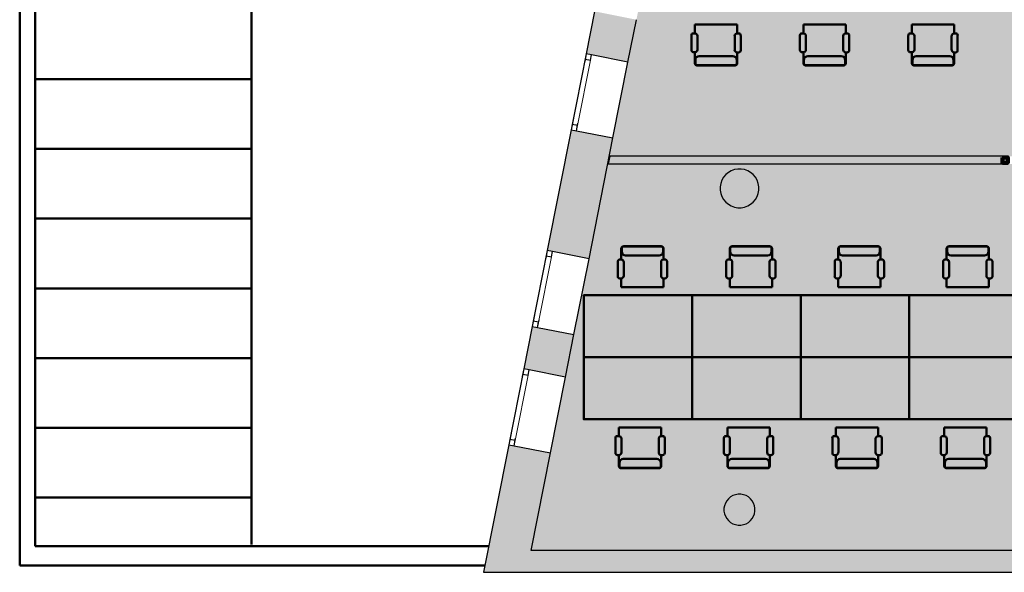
# Model space of a CAD drawing. Header units: metres. Extents: x -1 to 438, y -6 to 42.
# Tile 2 of 21: x 392 to 404, y 13 to 20. Entities that reach past the tile are written whole.
import ezdxf

# ---------------------------------------------------------------- set-up
doc = ezdxf.new("R2010")
doc.units = ezdxf.units.M
doc.linetypes.add('CONTINUA', pattern=[0])
doc.linetypes.add('PUNKT', pattern=[6.35, 0, -6.35])
for name, color, linetype, lineweight in [('3D P2 MOBLES', 7, 'CONTINUA', 25), ('3D P2 MURS', 7, 'CONTINUA', 25), ('3D P2 MURS NOUS', 7, 'CONTINUA', 25), ('3D P2 PILAR', 7, 'CONTINUA', 25), ('P2 ESCALES 2D', 7, 'CONTINUA', 25), ('P2 FALS SOSTRE', 7, 'CONTINUA', 25)]:
    doc.layers.add(name, color=color, linetype=linetype, lineweight=lineweight)

# ---------------------------------------------------------------- blocks, each defined once
blk = doc.blocks.new('_CLOSEDFILLED')
at = {"color": 0, "linetype": 'ByBlock', "lineweight": -2}
blk.add_solid([(-1, 0), (0, 0), (-1, 0)], dxfattribs=at)

msp = doc.modelspace()

# ---------------------------------------------------------------- hatches: boundary and pattern name
at = {"layer": '3D P2 MURS', "linetype": 'CONTINUA', "lineweight": 18, "true_color": 0xa0a0a0, "transparency": 33554687}
for points in [[(399.008, 19.537), (399.547, 19.431), (399.656, 19.978), (399.116, 20.085)], [(399.044, 16.891), (399.353, 18.45), (398.813, 18.557), (398.505, 16.998)], [(398.202, 15.469), (398.741, 15.363), (398.85, 15.91), (398.31, 16.017)], [(398.007, 14.488), (397.681, 12.841), (398.242, 12.841), (398.547, 14.382)], [(398.242, 12.841), (423.657, 12.841), (423.716, 13.121), (398.297, 13.121)]]:
    msp.add_hatch(color=253, dxfattribs=at).paths.add_polyline_path(points)
at = {"layer": '3D P2 MURS NOUS', "linetype": 'CONTINUA', "lineweight": 18, "true_color": 0x006e00, "transparency": 33554687}
msp.add_hatch(color=96, dxfattribs=at).paths.add_polyline_path([(404.381, 18.115), (404.381, 18.215), (399.311, 18.215), (399.292, 18.115)])
at = {"layer": '3D P2 PILAR', "linetype": 'CONTINUA', "lineweight": 18, "transparency": 33554687}
for points in [[(401.009, 18.049), (400.965, 18.049), (400.922, 18.042), (400.881, 18.027), (400.843, 18.005), (400.81, 17.977), (400.782, 17.943), (400.76, 17.905), (400.745, 17.864), (400.737, 17.821), (400.737, 17.778), (400.745, 17.735), (400.76, 17.694), (400.782, 17.656), (400.81, 17.622), (400.843, 17.594), (400.881, 17.572), (400.922, 17.557), (400.965, 17.55), (401.009, 17.55), (401.052, 17.557), (401.093, 17.572), (401.131, 17.594), (401.164, 17.622), (401.192, 17.656), (401.214, 17.694), (401.229, 17.735), (401.237, 17.778), (401.237, 17.821), (401.229, 17.864), (401.214, 17.905), (401.192, 17.943), (401.164, 17.977), (401.131, 18.005), (401.093, 18.027), (401.052, 18.042)], [(401.004, 13.849), (400.97, 13.849), (400.935, 13.843), (400.902, 13.831), (400.872, 13.814), (400.845, 13.791), (400.823, 13.764), (400.805, 13.734), (400.793, 13.701), (400.787, 13.667), (400.787, 13.632), (400.793, 13.598), (400.805, 13.565), (400.823, 13.534), (400.845, 13.508), (400.872, 13.485), (400.902, 13.468), (400.935, 13.456), (400.97, 13.45), (401.004, 13.45), (401.039, 13.456), (401.072, 13.468), (401.102, 13.485), (401.129, 13.508), (401.151, 13.534), (401.169, 13.565), (401.181, 13.598), (401.187, 13.632), (401.187, 13.667), (401.181, 13.701), (401.169, 13.734), (401.151, 13.764), (401.129, 13.791), (401.102, 13.814), (401.072, 13.831), (401.039, 13.843)]]:
    msp.add_hatch(color=9, dxfattribs=at).paths.add_polyline_path(points)
at = {"layer": 'P2 FALS SOSTRE', "transparency": 33554559}
h = msp.add_hatch(color=256, dxfattribs=at)
h.set_gradient(color1=(178, 251, 170), color2=(178, 251, 170), one_color=1)
h.paths.add_polyline_path([(409.697, 22.109), (409.588, 22.109), (409.515, 22.177), (409.362, 22.305), (409.144, 22.47), (408.917, 22.623), (408.683, 22.764), (408.442, 22.892), (408.194, 23.008), (407.94, 23.11), (407.682, 23.199), (407.507, 23.25), (407.51, 23.259), (407.507, 23.26), (407.507, 23.419), (400.338, 23.419), (399.307, 18.215), (409.697, 18.215)], flags=0)
at = {"layer": 'P2 FALS SOSTRE', "true_color": 0xb2fbaa, "transparency": 33554687}
h = msp.add_hatch(color=71, dxfattribs=at)
h.paths.add_polyline_path([(414.897, 18.115), (399.287, 18.115), (398.297, 13.121), (405.499, 13.121), (405.499, 16.419), (414.897, 16.419)])
h.paths.add_polyline_path([(401.164, 17.977), (401.192, 17.943), (401.214, 17.905), (401.229, 17.864), (401.237, 17.821), (401.237, 17.778), (401.229, 17.735), (401.214, 17.694), (401.192, 17.656), (401.164, 17.622), (401.131, 17.594), (401.093, 17.572), (401.052, 17.557), (401.009, 17.55), (400.965, 17.55), (400.922, 17.557), (400.881, 17.572), (400.843, 17.594), (400.81, 17.622), (400.782, 17.656), (400.76, 17.694), (400.745, 17.735), (400.737, 17.778), (400.737, 17.821), (400.745, 17.864), (400.76, 17.905), (400.782, 17.943), (400.81, 17.977), (400.843, 18.005), (400.881, 18.027), (400.922, 18.042), (400.965, 18.049), (401.009, 18.049), (401.052, 18.042), (401.093, 18.027), (401.131, 18.005)], flags=16)
h.paths.add_polyline_path([(410.877, 18.005), (410.911, 17.977), (410.939, 17.943), (410.961, 17.905), (410.976, 17.864), (410.983, 17.821), (410.983, 17.778), (410.976, 17.735), (410.961, 17.694), (410.939, 17.656), (410.911, 17.622), (410.877, 17.594), (410.84, 17.572), (410.799, 17.557), (410.756, 17.55), (410.712, 17.55), (410.669, 17.557), (410.628, 17.572), (410.59, 17.594), (410.556, 17.622), (410.528, 17.656), (410.507, 17.694), (410.492, 17.735), (410.484, 17.778), (410.484, 17.821), (410.492, 17.864), (410.507, 17.905), (410.528, 17.943), (410.556, 17.977), (410.59, 18.005), (410.628, 18.027), (410.669, 18.042), (410.712, 18.049), (410.756, 18.049), (410.799, 18.042), (410.84, 18.027)], flags=16)
h.paths.add_polyline_path([(406.014, 17.977), (406.042, 17.943), (406.064, 17.905), (406.079, 17.864), (406.087, 17.821), (406.087, 17.778), (406.079, 17.735), (406.064, 17.694), (406.042, 17.656), (406.014, 17.622), (405.981, 17.594), (405.943, 17.572), (405.902, 17.557), (405.859, 17.55), (405.815, 17.55), (405.772, 17.557), (405.731, 17.572), (405.693, 17.594), (405.66, 17.622), (405.632, 17.656), (405.61, 17.694), (405.595, 17.735), (405.587, 17.778), (405.587, 17.821), (405.595, 17.864), (405.61, 17.905), (405.632, 17.943), (405.66, 17.977), (405.693, 18.005), (405.731, 18.027), (405.772, 18.042), (405.815, 18.049), (405.859, 18.049), (405.902, 18.042), (405.943, 18.027), (405.981, 18.005)], flags=16)
h.paths.add_polyline_path([(401.102, 13.814), (401.129, 13.791), (401.151, 13.764), (401.169, 13.734), (401.181, 13.701), (401.187, 13.667), (401.187, 13.632), (401.181, 13.598), (401.169, 13.565), (401.151, 13.534), (401.129, 13.508), (401.102, 13.485), (401.072, 13.468), (401.039, 13.456), (401.004, 13.45), (400.97, 13.45), (400.935, 13.456), (400.902, 13.468), (400.872, 13.485), (400.845, 13.508), (400.823, 13.534), (400.805, 13.565), (400.793, 13.598), (400.787, 13.632), (400.787, 13.667), (400.793, 13.701), (400.805, 13.734), (400.823, 13.764), (400.845, 13.791), (400.872, 13.814), (400.902, 13.831), (400.935, 13.843), (400.97, 13.849), (401.004, 13.849), (401.039, 13.843), (401.072, 13.831)], flags=16)

# ---------------------------------------------------------------- linework, layer by layer
at = {"layer": '3D P2 MOBLES', "color": 202, "linetype": 'CONTINUA', "lineweight": 50, "transparency": 33554687}
for p, q in [((400.411, 19.915), (400.411, 19.801)), ((400.411, 19.915), (400.957, 19.915)), ((400.957, 19.915), (400.957, 19.801)), ((401.813, 19.915), (401.813, 19.801)), ((401.813, 19.915), (402.359, 19.915)), ((402.359, 19.915), (402.359, 19.801)), ((403.213, 19.915), (403.213, 19.801)), ((403.213, 19.915), (403.759, 19.915)), ((403.759, 19.915), (403.759, 19.801)), ((400.366, 19.775), (400.366, 19.584)), ((400.411, 19.801), (400.392, 19.801)), ((400.444, 19.589), (400.444, 19.769)), ((400.925, 19.769), (400.925, 19.588)), ((400.976, 19.801), (400.957, 19.801)), ((401.003, 19.583), (401.003, 19.775)), ((401.767, 19.775), (401.767, 19.584)), ((401.813, 19.801), (401.794, 19.801)), ((401.845, 19.589), (401.845, 19.769)), ((402.326, 19.769), (402.326, 19.588)), ((402.378, 19.801), (402.359, 19.801)), ((402.404, 19.583), (402.404, 19.775)), ((403.167, 19.775), (403.167, 19.584)), ((403.213, 19.801), (403.194, 19.801)), ((403.245, 19.589), (403.245, 19.769)), ((403.726, 19.769), (403.726, 19.588)), ((403.778, 19.801), (403.759, 19.801)), ((403.804, 19.583), (403.804, 19.775)), ((400.393, 19.557), (400.411, 19.557)), ((400.411, 19.557), (400.411, 19.414)), ((400.418, 19.411), (400.418, 19.456)), ((400.468, 19.507), (400.9, 19.507)), ((400.951, 19.411), (400.951, 19.456)), ((400.957, 19.556), (400.976, 19.556)), ((400.957, 19.556), (400.957, 19.414)), ((401.794, 19.557), (401.813, 19.557)), ((401.813, 19.557), (401.813, 19.414)), ((401.819, 19.411), (401.819, 19.456)), ((401.87, 19.507), (402.301, 19.507)), ((402.352, 19.411), (402.352, 19.456)), ((402.359, 19.556), (402.377, 19.556)), ((402.359, 19.556), (402.359, 19.414)), ((403.194, 19.557), (403.213, 19.557)), ((403.213, 19.557), (403.213, 19.414)), ((403.219, 19.411), (403.219, 19.456)), ((403.27, 19.507), (403.701, 19.507)), ((403.752, 19.411), (403.752, 19.456)), ((403.759, 19.556), (403.777, 19.556)), ((403.759, 19.556), (403.759, 19.414)), ((400.437, 19.389), (400.932, 19.389)), ((400.443, 19.385), (400.926, 19.385)), ((401.838, 19.389), (402.333, 19.389)), ((401.844, 19.385), (402.327, 19.385)), ((403.238, 19.389), (403.733, 19.389)), ((403.244, 19.385), (403.727, 19.385)), ((399.486, 17.049), (399.981, 17.049)), ((399.492, 17.052), (399.975, 17.052)), ((400.887, 17.049), (401.382, 17.049)), ((400.893, 17.052), (401.376, 17.052)), ((402.287, 17.049), (402.782, 17.049)), ((402.293, 17.052), (402.776, 17.052)), ((403.687, 17.049), (404.182, 17.049)), ((403.693, 17.052), (404.176, 17.052)), ((399.46, 16.881), (399.46, 17.023)), ((399.467, 17.027), (399.467, 16.982)), ((399.517, 16.931), (399.949, 16.931)), ((400, 17.027), (400, 16.982)), ((400.006, 16.882), (400.006, 17.023)), ((400.861, 16.881), (400.861, 17.023)), ((400.868, 17.027), (400.868, 16.982)), ((400.919, 16.931), (401.35, 16.931)), ((401.401, 17.027), (401.401, 16.982)), ((401.407, 16.882), (401.407, 17.023)), ((402.261, 16.881), (402.261, 17.023)), ((402.268, 17.027), (402.268, 16.982)), ((402.319, 16.931), (402.75, 16.931)), ((402.801, 17.027), (402.801, 16.982)), ((402.807, 16.882), (402.807, 17.023)), ((403.661, 16.881), (403.661, 17.023)), ((403.668, 17.027), (403.668, 16.982)), ((403.719, 16.931), (404.15, 16.931)), ((404.201, 17.027), (404.201, 16.982)), ((404.207, 16.882), (404.207, 17.023)), ((399.415, 16.662), (399.415, 16.854)), ((399.442, 16.881), (399.46, 16.881)), ((399.493, 16.848), (399.493, 16.669)), ((399.974, 16.669), (399.974, 16.849)), ((400.006, 16.882), (400.025, 16.882)), ((400.052, 16.855), (400.052, 16.662)), ((400.816, 16.662), (400.816, 16.854)), ((400.843, 16.881), (400.861, 16.881)), ((400.894, 16.848), (400.894, 16.669)), ((401.375, 16.669), (401.375, 16.849)), ((401.407, 16.882), (401.426, 16.882)), ((401.453, 16.855), (401.453, 16.662)), ((402.216, 16.662), (402.216, 16.854)), ((402.243, 16.881), (402.261, 16.881)), ((402.294, 16.848), (402.294, 16.669)), ((402.775, 16.669), (402.775, 16.849)), ((402.807, 16.882), (402.826, 16.882)), ((402.853, 16.855), (402.853, 16.662)), ((403.616, 16.662), (403.616, 16.854)), ((403.643, 16.881), (403.661, 16.881)), ((403.694, 16.848), (403.694, 16.669)), ((404.175, 16.669), (404.175, 16.849)), ((404.207, 16.882), (404.226, 16.882)), ((404.253, 16.855), (404.253, 16.662)), ((399.46, 16.636), (399.441, 16.636)), ((399.46, 16.523), (399.46, 16.636)), ((400.006, 16.523), (400.006, 16.636)), ((400.025, 16.636), (400.006, 16.636)), ((400.861, 16.636), (400.842, 16.636)), ((400.861, 16.523), (400.861, 16.636)), ((401.407, 16.523), (401.407, 16.636)), ((401.427, 16.636), (401.407, 16.636)), ((402.261, 16.636), (402.242, 16.636)), ((402.261, 16.523), (402.261, 16.636)), ((402.807, 16.523), (402.807, 16.636)), ((402.827, 16.636), (402.807, 16.636)), ((403.661, 16.636), (403.642, 16.636)), ((403.661, 16.523), (403.661, 16.636)), ((404.207, 16.523), (404.207, 16.636)), ((404.227, 16.636), (404.207, 16.636)), ((399.46, 16.523), (400.006, 16.523)), ((400.861, 16.523), (401.407, 16.523)), ((402.261, 16.523), (402.807, 16.523)), ((403.661, 16.523), (404.207, 16.523)), ((399.43, 14.713), (399.43, 14.6)), ((399.43, 14.713), (399.976, 14.713)), ((399.976, 14.713), (399.976, 14.6)), ((400.831, 14.713), (400.831, 14.6)), ((400.831, 14.713), (401.377, 14.713)), ((401.377, 14.713), (401.377, 14.6)), ((402.231, 14.713), (402.231, 14.6)), ((402.231, 14.713), (402.777, 14.713)), ((402.777, 14.713), (402.777, 14.6)), ((403.631, 14.713), (403.631, 14.6)), ((403.631, 14.713), (404.177, 14.713)), ((404.177, 14.713), (404.177, 14.6)), ((399.385, 14.574), (399.385, 14.382)), ((399.43, 14.6), (399.411, 14.6)), ((399.463, 14.388), (399.463, 14.567)), ((399.944, 14.567), (399.944, 14.387)), ((399.995, 14.6), (399.976, 14.6)), ((400.022, 14.381), (400.022, 14.574)), ((400.786, 14.574), (400.786, 14.382)), ((400.831, 14.6), (400.812, 14.6)), ((400.864, 14.388), (400.864, 14.567)), ((401.345, 14.567), (401.345, 14.387)), ((401.397, 14.6), (401.377, 14.6)), ((401.423, 14.381), (401.423, 14.574)), ((402.186, 14.574), (402.186, 14.382)), ((402.231, 14.6), (402.212, 14.6)), ((402.264, 14.388), (402.264, 14.567)), ((402.745, 14.567), (402.745, 14.387)), ((402.797, 14.6), (402.777, 14.6)), ((402.823, 14.381), (402.823, 14.574)), ((403.586, 14.574), (403.586, 14.382)), ((403.631, 14.6), (403.612, 14.6)), ((403.664, 14.388), (403.664, 14.567)), ((404.145, 14.567), (404.145, 14.387)), ((404.197, 14.6), (404.177, 14.6)), ((404.223, 14.381), (404.223, 14.574)), ((399.412, 14.355), (399.43, 14.355)), ((399.43, 14.355), (399.43, 14.213)), ((399.437, 14.209), (399.437, 14.255)), ((399.487, 14.305), (399.919, 14.305)), ((399.97, 14.209), (399.97, 14.255)), ((399.976, 14.354), (399.995, 14.354)), ((399.976, 14.354), (399.976, 14.213)), ((400.813, 14.355), (400.831, 14.355)), ((400.831, 14.355), (400.831, 14.213)), ((400.838, 14.209), (400.838, 14.255)), ((400.889, 14.305), (401.32, 14.305)), ((401.371, 14.209), (401.371, 14.255)), ((401.377, 14.354), (401.396, 14.354)), ((401.377, 14.354), (401.377, 14.213)), ((402.213, 14.355), (402.231, 14.355)), ((402.231, 14.355), (402.231, 14.213)), ((402.238, 14.209), (402.238, 14.255)), ((402.289, 14.305), (402.72, 14.305)), ((402.771, 14.209), (402.771, 14.255)), ((402.777, 14.354), (402.796, 14.354)), ((402.777, 14.354), (402.777, 14.213)), ((403.613, 14.355), (403.631, 14.355)), ((403.631, 14.355), (403.631, 14.213)), ((403.638, 14.209), (403.638, 14.255)), ((403.689, 14.305), (404.12, 14.305)), ((404.171, 14.209), (404.171, 14.255)), ((404.177, 14.354), (404.196, 14.354)), ((404.177, 14.354), (404.177, 14.213)), ((399.456, 14.188), (399.951, 14.188)), ((399.462, 14.184), (399.945, 14.184)), ((400.857, 14.188), (401.352, 14.188)), ((400.863, 14.184), (401.346, 14.184)), ((402.257, 14.188), (402.752, 14.188)), ((402.263, 14.184), (402.746, 14.184)), ((403.657, 14.188), (404.152, 14.188)), ((403.663, 14.184), (404.146, 14.184))]:
    msp.add_line(p, q, dxfattribs=at)
for points in [[(398.977, 15.618), (398.977, 16.418), (400.377, 16.418), (400.377, 15.618), (398.977, 15.618)], [(400.378, 15.618), (400.378, 16.418), (401.778, 16.418), (401.778, 15.618), (400.378, 15.618)], [(401.778, 15.618), (401.778, 16.418), (403.178, 16.418), (403.178, 15.618), (401.778, 15.618)], [(403.178, 15.618), (403.178, 16.418), (404.578, 16.418), (404.578, 15.618), (403.178, 15.618)], [(398.977, 15.618), (398.977, 14.818), (400.377, 14.818), (400.377, 15.618), (398.977, 15.618)], [(400.378, 15.618), (400.378, 14.818), (401.778, 14.818), (401.778, 15.618), (400.378, 15.618)], [(401.778, 15.618), (401.778, 14.818), (403.178, 14.818), (403.178, 15.618), (401.778, 15.618)], [(403.178, 15.618), (403.178, 14.818), (404.578, 14.818), (404.578, 15.618), (403.178, 15.618)]]:
    msp.add_lwpolyline(points, close=True, dxfattribs=at)
for centre, radius, start, end in [((400.392, 19.775), 0.0262, 90, 180), ((400.411, 19.769), 0.0323, 0, 90), ((400.957, 19.769), 0.0323, 90, 180), ((400.976, 19.775), 0.0262, 0, 90), ((401.794, 19.775), 0.0262, 90, 180), ((401.813, 19.769), 0.0323, 0, 90), ((402.359, 19.769), 0.0323, 90, 180), ((402.378, 19.775), 0.0262, 0, 90), ((403.194, 19.775), 0.0262, 90, 180), ((403.213, 19.769), 0.0323, 0, 90), ((403.759, 19.769), 0.0323, 90, 180), ((403.778, 19.775), 0.0262, 0, 90), ((400.393, 19.584), 0.0269, 180, 270), ((400.411, 19.589), 0.0323, 270, 0), ((400.957, 19.588), 0.0323, 180, 270), ((400.976, 19.583), 0.0269, 270, 0), ((401.794, 19.584), 0.0269, 180, 270), ((401.813, 19.589), 0.0323, 270, 0), ((402.359, 19.588), 0.0323, 180, 270), ((402.377, 19.583), 0.0269, 270, 0), ((403.194, 19.584), 0.0269, 180, 270), ((403.213, 19.589), 0.0323, 270, 0), ((403.759, 19.588), 0.0323, 180, 270), ((403.777, 19.583), 0.0269, 270, 0), ((400.468, 19.456), 0.0508, 90, 180), ((400.9, 19.456), 0.0508, 0, 90), ((401.87, 19.456), 0.0508, 90, 180), ((402.301, 19.456), 0.0508, 0, 90), ((403.27, 19.456), 0.0508, 90, 180), ((403.701, 19.456), 0.0508, 0, 90), ((400.437, 19.414), 0.0254, 180, 270), ((400.443, 19.411), 0.0254, 180, 270), ((400.926, 19.411), 0.0254, 270, 0), ((400.932, 19.414), 0.0254, 270, 0), ((401.838, 19.414), 0.0254, 180, 270), ((401.844, 19.411), 0.0254, 180, 270), ((402.327, 19.411), 0.0254, 270, 0), ((402.333, 19.414), 0.0254, 270, 0), ((403.238, 19.414), 0.0254, 180, 270), ((403.244, 19.411), 0.0254, 180, 270), ((403.727, 19.411), 0.0254, 270, 0), ((403.733, 19.414), 0.0254, 270, 0), ((399.486, 17.023), 0.0254, 90, 180), ((399.492, 17.027), 0.0254, 90, 180), ((399.975, 17.027), 0.0254, 0, 90), ((399.981, 17.023), 0.0254, 0, 90), ((400.887, 17.023), 0.0254, 90, 180), ((400.893, 17.027), 0.0254, 90, 180), ((401.376, 17.027), 0.0254, 0, 90), ((401.382, 17.023), 0.0254, 0, 90), ((402.287, 17.023), 0.0254, 90, 180), ((402.293, 17.027), 0.0254, 90, 180), ((402.776, 17.027), 0.0254, 0, 90), ((402.782, 17.023), 0.0254, 0, 90), ((403.687, 17.023), 0.0254, 90, 180), ((403.693, 17.027), 0.0254, 90, 180), ((404.176, 17.027), 0.0254, 0, 90), ((404.182, 17.023), 0.0254, 0, 90), ((399.517, 16.982), 0.0508, 180, 270), ((399.949, 16.982), 0.0508, 270, 0), ((400.919, 16.982), 0.0508, 180, 270), ((401.35, 16.982), 0.0508, 270, 0), ((402.319, 16.982), 0.0508, 180, 270), ((402.75, 16.982), 0.0508, 270, 0), ((403.719, 16.982), 0.0508, 180, 270), ((404.15, 16.982), 0.0508, 270, 0), ((399.442, 16.854), 0.0269, 90, 180), ((399.46, 16.848), 0.0323, 0, 90), ((400.006, 16.849), 0.0323, 90, 180), ((400.025, 16.855), 0.0269, 0, 90), ((400.843, 16.854), 0.0269, 90, 180), ((400.861, 16.848), 0.0323, 0, 90), ((401.407, 16.849), 0.0323, 90, 180), ((401.426, 16.855), 0.0269, 0, 90), ((402.243, 16.854), 0.0269, 90, 180), ((402.261, 16.848), 0.0323, 0, 90), ((402.807, 16.849), 0.0323, 90, 180), ((402.826, 16.855), 0.0269, 0, 90), ((403.643, 16.854), 0.0269, 90, 180), ((403.661, 16.848), 0.0323, 0, 90), ((404.207, 16.849), 0.0323, 90, 180), ((404.226, 16.855), 0.0269, 0, 90), ((399.441, 16.662), 0.0262, 180, 270), ((399.46, 16.669), 0.0323, 270, 0), ((400.006, 16.669), 0.0323, 180, 270), ((400.025, 16.662), 0.0262, 270, 0), ((400.842, 16.662), 0.0262, 180, 270), ((400.861, 16.669), 0.0323, 270, 0), ((401.407, 16.669), 0.0323, 180, 270), ((401.427, 16.662), 0.0262, 270, 0), ((402.242, 16.662), 0.0262, 180, 270), ((402.261, 16.669), 0.0323, 270, 0), ((402.807, 16.669), 0.0323, 180, 270), ((402.827, 16.662), 0.0262, 270, 0), ((403.642, 16.662), 0.0262, 180, 270), ((403.661, 16.669), 0.0323, 270, 0), ((404.207, 16.669), 0.0323, 180, 270), ((404.227, 16.662), 0.0262, 270, 0), ((399.411, 14.574), 0.0262, 90, 180), ((399.43, 14.567), 0.0323, 0, 90), ((399.976, 14.567), 0.0323, 90, 180), ((399.995, 14.574), 0.0262, 0, 90), ((400.812, 14.574), 0.0262, 90, 180), ((400.831, 14.567), 0.0323, 0, 90), ((401.377, 14.567), 0.0323, 90, 180), ((401.397, 14.574), 0.0262, 0, 90), ((402.212, 14.574), 0.0262, 90, 180), ((402.231, 14.567), 0.0323, 0, 90), ((402.777, 14.567), 0.0323, 90, 180), ((402.797, 14.574), 0.0262, 0, 90), ((403.612, 14.574), 0.0262, 90, 180), ((403.631, 14.567), 0.0323, 0, 90), ((404.177, 14.567), 0.0323, 90, 180), ((404.197, 14.574), 0.0262, 0, 90), ((399.412, 14.382), 0.0269, 180, 270), ((399.43, 14.388), 0.0323, 270, 0), ((399.976, 14.387), 0.0323, 180, 270), ((399.995, 14.381), 0.0269, 270, 0), ((400.813, 14.382), 0.0269, 180, 270), ((400.831, 14.388), 0.0323, 270, 0), ((401.377, 14.387), 0.0323, 180, 270), ((401.396, 14.381), 0.0269, 270, 0), ((402.213, 14.382), 0.0269, 180, 270), ((402.231, 14.388), 0.0323, 270, 0), ((402.777, 14.387), 0.0323, 180, 270), ((402.796, 14.381), 0.0269, 270, 0), ((403.613, 14.382), 0.0269, 180, 270), ((403.631, 14.388), 0.0323, 270, 0), ((404.177, 14.387), 0.0323, 180, 270), ((404.196, 14.381), 0.0269, 270, 0), ((399.487, 14.255), 0.0508, 90, 180), ((399.919, 14.255), 0.0508, 0, 90), ((400.889, 14.255), 0.0508, 90, 180), ((401.32, 14.255), 0.0508, 0, 90), ((402.289, 14.255), 0.0508, 90, 180), ((402.72, 14.255), 0.0508, 0, 90), ((403.689, 14.255), 0.0508, 90, 180), ((404.12, 14.255), 0.0508, 0, 90), ((399.456, 14.213), 0.0254, 180, 270), ((399.462, 14.209), 0.0254, 180, 270), ((399.945, 14.209), 0.0254, 270, 0), ((399.951, 14.213), 0.0254, 270, 0), ((400.857, 14.213), 0.0254, 180, 270), ((400.863, 14.209), 0.0254, 180, 270), ((401.346, 14.209), 0.0254, 270, 0), ((401.352, 14.213), 0.0254, 270, 0), ((402.257, 14.213), 0.0254, 180, 270), ((402.263, 14.209), 0.0254, 180, 270), ((402.746, 14.209), 0.0254, 270, 0), ((402.752, 14.213), 0.0254, 270, 0), ((403.657, 14.213), 0.0254, 180, 270), ((403.663, 14.209), 0.0254, 180, 270), ((404.146, 14.209), 0.0254, 270, 0), ((404.152, 14.213), 0.0254, 270, 0)]:
    msp.add_arc(centre, radius, start, end, dxfattribs=at)
at = {"layer": '3D P2 MURS', "color": 7, "linetype": 'CONTINUA', "lineweight": 25, "transparency": 33554687}
for p, q in [((399.116, 20.085), (399.008, 19.537)), ((399.547, 19.431), (399.656, 19.978)), ((399.008, 19.537), (398.813, 18.557)), ((399.076, 19.524), (399.008, 19.537)), ((399.547, 19.431), (399.076, 19.524)), ((399.353, 18.45), (399.547, 19.431)), ((398.813, 18.557), (398.505, 16.998)), ((398.813, 18.557), (398.882, 18.543)), ((398.882, 18.543), (399.353, 18.45)), ((399.044, 16.891), (399.353, 18.45)), ((398.505, 16.998), (398.31, 16.017)), ((398.573, 16.984), (398.505, 16.998)), ((399.044, 16.891), (398.573, 16.984)), ((398.85, 15.91), (399.044, 16.891)), ((398.31, 16.017), (398.202, 15.469)), ((398.31, 16.017), (398.379, 16.003)), ((398.379, 16.003), (398.85, 15.91)), ((398.741, 15.363), (398.85, 15.91)), ((398.202, 15.469), (398.007, 14.488)), ((398.27, 15.456), (398.202, 15.469)), ((398.741, 15.363), (398.27, 15.456)), ((398.547, 14.382), (398.741, 15.363)), ((398.007, 14.488), (397.681, 12.841)), ((398.007, 14.488), (398.076, 14.475)), ((398.076, 14.475), (398.547, 14.382)), ((398.297, 13.121), (398.547, 14.382)), ((423.716, 13.121), (398.297, 13.121)), ((397.681, 12.841), (398.242, 12.841)), ((398.242, 12.841), (423.657, 12.841))]:
    msp.add_line(p, q, dxfattribs=at)
at = {"layer": '3D P2 MURS', "color": 7, "linetype": 'PUNKT', "lineweight": 25, "transparency": 33554687}
for p, q in [((399.008, 19.537), (398.813, 18.557)), ((398.882, 18.543), (399.076, 19.524)), ((399.076, 19.524), (399.008, 19.537)), ((398.813, 18.557), (398.882, 18.543)), ((398.505, 16.998), (398.31, 16.017)), ((398.379, 16.003), (398.573, 16.984)), ((398.573, 16.984), (398.505, 16.998)), ((398.31, 16.017), (398.379, 16.003)), ((398.202, 15.469), (398.007, 14.488)), ((398.076, 14.475), (398.27, 15.456)), ((398.27, 15.456), (398.202, 15.469)), ((398.007, 14.488), (398.076, 14.475))]:
    msp.add_line(p, q, dxfattribs=at)
at = {"layer": '3D P2 MURS', "color": 40, "linetype": 'CONTINUA', "lineweight": 18, "transparency": 33554687}
for points in [[(398.994, 19.469), (398.827, 18.625), (398.896, 18.612), (399.063, 19.455), (398.994, 19.469)], [(398.491, 16.929), (398.324, 16.085), (398.393, 16.072), (398.56, 16.915), (398.491, 16.929)], [(398.188, 15.401), (398.021, 14.557), (398.09, 14.544), (398.257, 15.387), (398.188, 15.401)]]:
    msp.add_lwpolyline(points, close=True, dxfattribs=at)
at = {"layer": '3D P2 MURS', "color": 7, "linetype": 'CONTINUA', "lineweight": 25, "transparency": 33554687}
for points in [[(399.008, 19.537), (398.994, 19.469), (399.063, 19.455), (399.076, 19.524), (399.008, 19.537)], [(398.827, 18.625), (398.813, 18.557), (398.882, 18.543), (398.896, 18.612), (398.827, 18.625)], [(398.505, 16.998), (398.491, 16.929), (398.56, 16.915), (398.573, 16.984), (398.505, 16.998)], [(398.324, 16.085), (398.31, 16.017), (398.379, 16.003), (398.393, 16.072), (398.324, 16.085)], [(398.202, 15.469), (398.188, 15.401), (398.257, 15.387), (398.27, 15.456), (398.202, 15.469)], [(398.021, 14.557), (398.007, 14.488), (398.076, 14.475), (398.09, 14.544), (398.021, 14.557)]]:
    msp.add_lwpolyline(points, close=True, dxfattribs=at)
at = {"layer": '3D P2 MURS NOUS', "color": 7, "linetype": 'CONTINUA', "lineweight": 25, "transparency": 33554687}
for p, q in [((399.311, 18.215), (399.292, 18.115)), ((404.381, 18.215), (399.311, 18.215)), ((404.381, 18.215), (404.381, 18.115)), ((399.292, 18.115), (404.381, 18.115))]:
    msp.add_line(p, q, dxfattribs=at)
at = {"layer": '3D P2 MURS NOUS', "color": 240, "linetype": 'CONTINUA', "lineweight": 140, "transparency": 33554687}
msp.add_lwpolyline([(404.381, 18.2), (404.451, 18.2), (404.451, 18.13), (404.381, 18.13), (404.381, 18.2)], close=True, dxfattribs=at)
at = {"layer": '3D P2 PILAR', "color": 7, "linetype": 'CONTINUA', "lineweight": 25, "transparency": 33554687}
for p, q in [((400.782, 17.943), (400.76, 17.905)), ((400.81, 17.977), (400.782, 17.943)), ((400.843, 18.005), (400.81, 17.977)), ((400.881, 18.027), (400.843, 18.005)), ((400.922, 18.042), (400.881, 18.027)), ((400.965, 18.049), (400.922, 18.042)), ((401.009, 18.049), (400.965, 18.049)), ((401.052, 18.042), (401.009, 18.049)), ((401.093, 18.027), (401.052, 18.042)), ((401.131, 18.005), (401.093, 18.027)), ((401.164, 17.977), (401.131, 18.005)), ((401.192, 17.943), (401.164, 17.977)), ((401.214, 17.905), (401.192, 17.943)), ((400.745, 17.864), (400.737, 17.821)), ((400.737, 17.821), (400.737, 17.778)), ((400.76, 17.905), (400.745, 17.864)), ((401.229, 17.864), (401.214, 17.905)), ((401.237, 17.821), (401.229, 17.864)), ((401.237, 17.778), (401.237, 17.821)), ((400.737, 17.778), (400.745, 17.735)), ((400.745, 17.735), (400.76, 17.694)), ((400.76, 17.694), (400.782, 17.656)), ((401.192, 17.656), (401.214, 17.694)), ((401.214, 17.694), (401.229, 17.735)), ((401.229, 17.735), (401.237, 17.778)), ((400.782, 17.656), (400.81, 17.622)), ((400.81, 17.622), (400.843, 17.594)), ((400.843, 17.594), (400.881, 17.572)), ((400.881, 17.572), (400.922, 17.557)), ((400.922, 17.557), (400.965, 17.55)), ((400.965, 17.55), (401.009, 17.55)), ((401.009, 17.55), (401.052, 17.557)), ((401.052, 17.557), (401.093, 17.572)), ((401.093, 17.572), (401.131, 17.594)), ((401.131, 17.594), (401.164, 17.622)), ((401.164, 17.622), (401.192, 17.656)), ((400.805, 13.734), (400.793, 13.701)), ((400.823, 13.764), (400.805, 13.734)), ((400.845, 13.791), (400.823, 13.764)), ((400.872, 13.814), (400.845, 13.791)), ((400.902, 13.831), (400.872, 13.814)), ((400.935, 13.843), (400.902, 13.831)), ((400.97, 13.849), (400.935, 13.843)), ((401.004, 13.849), (400.97, 13.849)), ((401.039, 13.843), (401.004, 13.849)), ((401.072, 13.831), (401.039, 13.843)), ((401.102, 13.814), (401.072, 13.831)), ((401.129, 13.791), (401.102, 13.814)), ((401.151, 13.764), (401.129, 13.791)), ((401.169, 13.734), (401.151, 13.764)), ((401.181, 13.701), (401.169, 13.734)), ((400.793, 13.701), (400.787, 13.667)), ((400.787, 13.667), (400.787, 13.632)), ((400.787, 13.632), (400.793, 13.598)), ((401.187, 13.667), (401.181, 13.701)), ((401.181, 13.598), (401.187, 13.632)), ((401.187, 13.632), (401.187, 13.667)), ((400.793, 13.598), (400.805, 13.565)), ((400.805, 13.565), (400.823, 13.534)), ((400.823, 13.534), (400.845, 13.508)), ((400.845, 13.508), (400.872, 13.485)), ((400.872, 13.485), (400.902, 13.468)), ((401.072, 13.468), (401.102, 13.485)), ((401.102, 13.485), (401.129, 13.508)), ((401.129, 13.508), (401.151, 13.534)), ((401.151, 13.534), (401.169, 13.565)), ((401.169, 13.565), (401.181, 13.598)), ((400.902, 13.468), (400.935, 13.456)), ((400.935, 13.456), (400.97, 13.45)), ((400.97, 13.45), (401.004, 13.45)), ((401.004, 13.45), (401.039, 13.456)), ((401.039, 13.456), (401.072, 13.468))]:
    msp.add_line(p, q, dxfattribs=at)
at = {"layer": 'P2 ESCALES 2D', "color": 202, "lineweight": 50, "transparency": 33554687}
for p, q in [((391.693, 28.388), (391.693, 12.929)), ((394.686, 28.228), (394.686, 14.592)), ((391.893, 28.208), (391.893, 13.179)), ((394.686, 19.208), (391.893, 19.208)), ((394.686, 18.308), (391.893, 18.308)), ((394.686, 17.408), (391.893, 17.408)), ((394.686, 16.508), (391.893, 16.508)), ((394.686, 15.608), (391.893, 15.608)), ((394.686, 14.708), (391.893, 14.708)), ((394.686, 14.592), (394.686, 13.199)), ((394.686, 13.808), (391.893, 13.808)), ((391.893, 13.179), (397.748, 13.179)), ((391.693, 12.929), (397.699, 12.929))]:
    msp.add_line(p, q, dxfattribs=at)

# ---------------------------------------------------------------- block references
at = {"layer": '3D P2 PILAR', "color": 7, "linetype": 'CONTINUA', "lineweight": 25, "transparency": 33554687, "xscale": 0.0002666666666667, "yscale": 0.0002666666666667, "zscale": 0.0002666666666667}
for p in [(400.987, 17.799), (400.987, 13.649)]:
    msp.add_blockref('_CLOSEDFILLED', p, dxfattribs=at)

doc.saveas('drawing.dxf')
